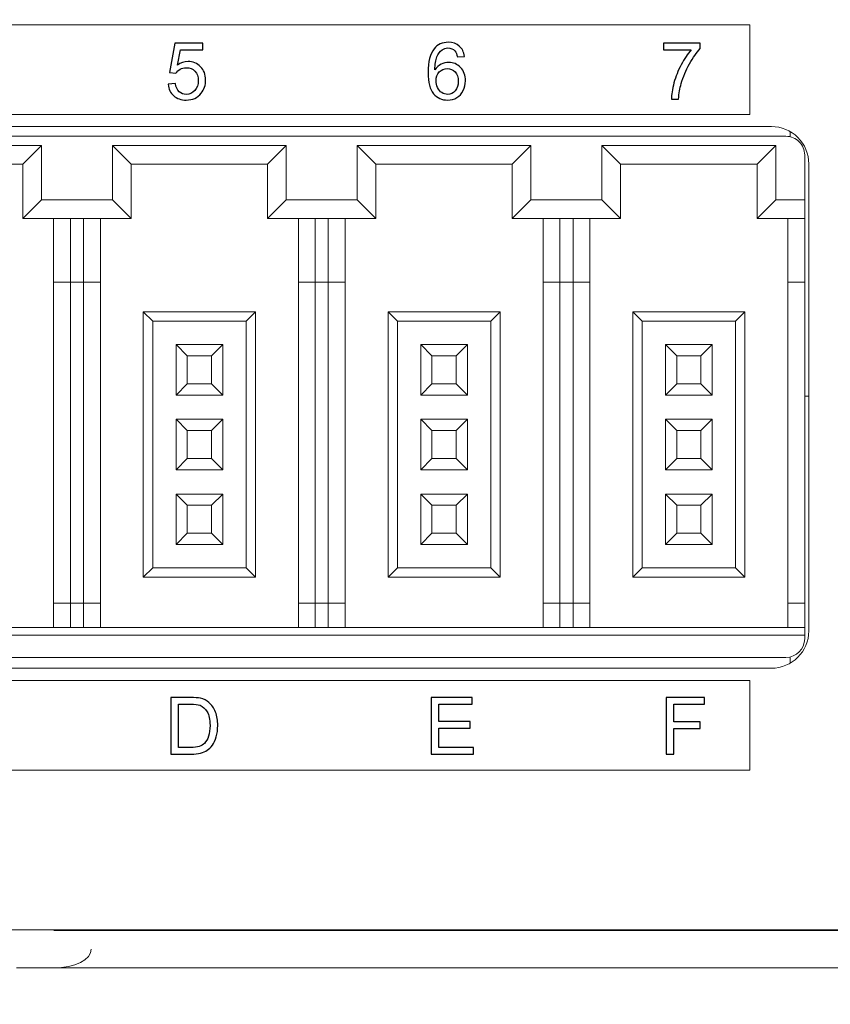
# Model space of a CAD drawing. Header units: millimetres. Extents: x -1114 to 1396, y -630 to 631.
# Tile 224 of 256: x -917 to -896, y 438 to 464. Entities that reach past the tile are written whole.
import ezdxf

# ---------------------------------------------------------------- set-up
doc = ezdxf.new("R2010")
doc.units = ezdxf.units.MM
doc.header["$MEASUREMENT"] = 0

msp = doc.modelspace()

# ---------------------------------------------------------------- linework, layer by layer
at = {"color": 250, "lineweight": 20}
msp.add_lwpolyline([(-947.6993, 461.8341), (-897.6993, 461.8341), (-897.6993, 464.2341), (-947.6993, 464.2341), (-947.6993, 461.8341)], close=True, dxfattribs=at)
at = {"lineweight": 18}
for points, knots in [([(1038.9843, -629.7647), (1038.9843, -629.7647), (-1111.4882, -629.7647), (-1111.4882, -629.7647), (-1111.4882, -629.7647), (-1111.4882, -629.7647), (-1111.4882, 630.7883), (-1111.4882, 630.7883), (-1111.4882, 630.7883), (-1111.4882, 630.7883), (1038.9843, 630.7883), (1038.9843, 630.7883)], [0, 0, 0, 0, 0.3333333, 0.3333333, 0.3333333, 0.3333333, 0.6666667, 0.6666667, 0.6666667, 0.6666667, 1, 1, 1, 1]), ([(-896.1194, 460.5144), (-896.1194, 460.7796), (-896.2248, 461.0339), (-896.4123, 461.2215), (-896.4123, 461.2215), (-896.5999, 461.409), (-896.8542, 461.5144), (-897.1194, 461.5144)], [0, 0, 0, 0, 0.5, 0.5, 0.5, 0.5, 1, 1, 1, 1]), ([(-896.2289, 460.7529), (-896.2289, 460.8855), (-896.2816, 461.0127), (-896.3754, 461.1065), (-896.3754, 461.1065), (-896.4691, 461.2002), (-896.5963, 461.2529), (-896.7289, 461.2529)], [0, 0, 0, 0, 0.5, 0.5, 0.5, 0.5, 1, 1, 1, 1])]:
    msp.add_open_spline(points, degree=3, knots=knots, dxfattribs=at)
at = {"color": 250}
for points, knots in [([(-913.2658, 462.6454), (-913.2658, 462.6454), (-913.0703, 462.662), (-913.0703, 462.662), (-913.0703, 462.662), (-913.0559, 462.5667), (-913.0223, 462.4954), (-912.9698, 462.4475), (-912.9698, 462.4475), (-912.9169, 462.3995), (-912.8534, 462.3755), (-912.7789, 462.3755), (-912.7789, 462.3755), (-912.6893, 462.3755), (-912.6135, 462.4094), (-912.5517, 462.4768), (-912.5517, 462.4768), (-912.4896, 462.5445), (-912.4586, 462.6341), (-912.4586, 462.7456), (-912.4586, 462.7456), (-912.4586, 462.8518), (-912.4882, 462.9354), (-912.5478, 462.9968), (-912.5478, 462.9968), (-912.6075, 463.0581), (-912.6854, 463.0888), (-912.7821, 463.0888), (-912.7821, 463.0888), (-912.8421, 463.0888), (-912.896, 463.0751), (-912.9444, 463.0479), (-912.9444, 463.0479), (-912.9927, 463.0207), (-913.0305, 462.9855), (-913.058, 462.9421), (-913.058, 462.9421), (-913.058, 462.9421), (-913.2326, 462.9647), (-913.2326, 462.9647), (-913.2326, 462.9647), (-913.2326, 462.9647), (-913.0858, 463.7429), (-913.0858, 463.7429), (-913.0858, 463.7429), (-913.0858, 463.7429), (-912.3323, 463.7429), (-912.3323, 463.7429), (-912.3323, 463.7429), (-912.3323, 463.7429), (-912.3323, 463.5651), (-912.3323, 463.5651), (-912.3323, 463.5651), (-912.3323, 463.5651), (-912.937, 463.5651), (-912.937, 463.5651), (-912.937, 463.5651), (-912.937, 463.5651), (-913.0188, 463.158), (-913.0188, 463.158), (-913.0188, 463.158), (-912.9278, 463.2215), (-912.8322, 463.2532), (-912.7323, 463.2532), (-912.7323, 463.2532), (-912.6001, 463.2532), (-912.4886, 463.2074), (-912.3976, 463.1156), (-912.3976, 463.1156), (-912.3065, 463.0239), (-912.261, 462.9061), (-912.261, 462.7622), (-912.261, 462.7622), (-912.261, 462.6249), (-912.3012, 462.5064), (-912.381, 462.4065), (-912.381, 462.4065), (-912.4783, 462.2841), (-912.611, 462.2227), (-912.7789, 462.2227), (-912.7789, 462.2227), (-912.9169, 462.2227), (-913.0294, 462.2612), (-913.1165, 462.3385), (-913.1165, 462.3385), (-913.2037, 462.4157), (-913.2534, 462.518), (-913.2658, 462.6454)], [0, 0, 0, 0, 0.0454545, 0.0454545, 0.0454545, 0.0454545, 0.0909091, 0.0909091, 0.0909091, 0.0909091, 0.1363636, 0.1363636, 0.1363636, 0.1363636, 0.1818182, 0.1818182, 0.1818182, 0.1818182, 0.2272727, 0.2272727, 0.2272727, 0.2272727, 0.2727273, 0.2727273, 0.2727273, 0.2727273, 0.3181818, 0.3181818, 0.3181818, 0.3181818, 0.3636364, 0.3636364, 0.3636364, 0.3636364, 0.4090909, 0.4090909, 0.4090909, 0.4090909, 0.4545455, 0.4545455, 0.4545455, 0.4545455, 0.5, 0.5, 0.5, 0.5, 0.5454545, 0.5454545, 0.5454545, 0.5454545, 0.5909091, 0.5909091, 0.5909091, 0.5909091, 0.6363636, 0.6363636, 0.6363636, 0.6363636, 0.6818182, 0.6818182, 0.6818182, 0.6818182, 0.7272727, 0.7272727, 0.7272727, 0.7272727, 0.7727273, 0.7727273, 0.7727273, 0.7727273, 0.8181818, 0.8181818, 0.8181818, 0.8181818, 0.8636364, 0.8636364, 0.8636364, 0.8636364, 0.9090909, 0.9090909, 0.9090909, 0.9090909, 0.9545455, 0.9545455, 0.9545455, 0.9545455, 1, 1, 1, 1]), ([(-905.3356, 463.3926), (-905.3356, 463.3926), (-905.5205, 463.3781), (-905.5205, 463.3781), (-905.5205, 463.3781), (-905.5371, 463.4511), (-905.5604, 463.5044), (-905.5907, 463.5372), (-905.5907, 463.5372), (-905.6412, 463.5905), (-905.7032, 463.6169), (-905.777, 463.6169), (-905.777, 463.6169), (-905.8362, 463.6169), (-905.8881, 463.6004), (-905.9329, 463.5672), (-905.9329, 463.5672), (-905.9915, 463.5245), (-906.0377, 463.4621), (-906.0715, 463.3802), (-906.0715, 463.3802), (-906.1051, 463.2984), (-906.1227, 463.1816), (-906.1241, 463.0299), (-906.1241, 463.0299), (-906.0793, 463.098), (-906.0246, 463.1488), (-905.9597, 463.182), (-905.9597, 463.182), (-905.8952, 463.2148), (-905.8271, 463.2314), (-905.7562, 463.2314), (-905.7562, 463.2314), (-905.632, 463.2314), (-905.5265, 463.1858), (-905.4394, 463.0945), (-905.4394, 463.0945), (-905.3522, 463.0031), (-905.3085, 462.8853), (-905.3085, 462.7406), (-905.3085, 462.7406), (-905.3085, 462.6454), (-905.3293, 462.5572), (-905.3702, 462.4753), (-905.3702, 462.4753), (-905.4111, 462.3938), (-905.4676, 462.3311), (-905.5392, 462.2877), (-905.5392, 462.2877), (-905.6108, 462.2443), (-905.692, 462.2227), (-905.783, 462.2227), (-905.783, 462.2227), (-905.9382, 462.2227), (-906.0645, 462.2795), (-906.1622, 462.3938), (-906.1622, 462.3938), (-906.2603, 462.5078), (-906.309, 462.6958), (-906.309, 462.9576), (-906.309, 462.9576), (-906.309, 463.2504), (-906.255, 463.4631), (-906.1467, 463.5961), (-906.1467, 463.5961), (-906.0525, 463.7118), (-905.9255, 463.7701), (-905.7653, 463.7701), (-905.7653, 463.7701), (-905.6464, 463.7701), (-905.5487, 463.7365), (-905.4725, 463.6695), (-905.4725, 463.6695), (-905.3963, 463.6028), (-905.3508, 463.5104), (-905.3356, 463.3926)], [0, 0, 0, 0, 0.0526316, 0.0526316, 0.0526316, 0.0526316, 0.1052632, 0.1052632, 0.1052632, 0.1052632, 0.1578947, 0.1578947, 0.1578947, 0.1578947, 0.2105263, 0.2105263, 0.2105263, 0.2105263, 0.2631579, 0.2631579, 0.2631579, 0.2631579, 0.3157895, 0.3157895, 0.3157895, 0.3157895, 0.3684211, 0.3684211, 0.3684211, 0.3684211, 0.4210526, 0.4210526, 0.4210526, 0.4210526, 0.4736842, 0.4736842, 0.4736842, 0.4736842, 0.5263158, 0.5263158, 0.5263158, 0.5263158, 0.5789474, 0.5789474, 0.5789474, 0.5789474, 0.6315789, 0.6315789, 0.6315789, 0.6315789, 0.6842105, 0.6842105, 0.6842105, 0.6842105, 0.7368421, 0.7368421, 0.7368421, 0.7368421, 0.7894737, 0.7894737, 0.7894737, 0.7894737, 0.8421053, 0.8421053, 0.8421053, 0.8421053, 0.8947368, 0.8947368, 0.8947368, 0.8947368, 0.9473684, 0.9473684, 0.9473684, 0.9473684, 1, 1, 1, 1]), ([(-900.0085, 463.5651), (-900.0085, 463.5651), (-900.0085, 463.7439), (-900.0085, 463.7439), (-900.0085, 463.7439), (-900.0085, 463.7439), (-899.0278, 463.7439), (-899.0278, 463.7439), (-899.0278, 463.7439), (-899.0278, 463.7439), (-899.0278, 463.5993), (-899.0278, 463.5993), (-899.0278, 463.5993), (-899.1241, 463.4966), (-899.2197, 463.3601), (-899.3146, 463.1901), (-899.3146, 463.1901), (-899.4091, 463.02), (-899.4825, 462.8447), (-899.534, 462.6651), (-899.534, 462.6651), (-899.5714, 462.5381), (-899.595, 462.3995), (-899.6053, 462.2485), (-899.6053, 462.2485), (-899.6053, 462.2485), (-899.7965, 462.2485), (-899.7965, 462.2485), (-899.7965, 462.2485), (-899.7944, 462.3677), (-899.7711, 462.5117), (-899.7263, 462.6807), (-899.7263, 462.6807), (-899.6815, 462.8493), (-899.6173, 463.0123), (-899.5337, 463.1689), (-899.5337, 463.1689), (-899.4497, 463.3255), (-899.3608, 463.4578), (-899.2663, 463.5651), (-899.2663, 463.5651), (-899.2663, 463.5651), (-900.0085, 463.5651), (-900.0085, 463.5651)], [0, 0, 0, 0, 0.0909091, 0.0909091, 0.0909091, 0.0909091, 0.1818182, 0.1818182, 0.1818182, 0.1818182, 0.2727273, 0.2727273, 0.2727273, 0.2727273, 0.3636364, 0.3636364, 0.3636364, 0.3636364, 0.4545455, 0.4545455, 0.4545455, 0.4545455, 0.5454545, 0.5454545, 0.5454545, 0.5454545, 0.6363636, 0.6363636, 0.6363636, 0.6363636, 0.7272727, 0.7272727, 0.7272727, 0.7272727, 0.8181818, 0.8181818, 0.8181818, 0.8181818, 0.9090909, 0.9090909, 0.9090909, 0.9090909, 1, 1, 1, 1]), ([(-906.0952, 462.7396), (-906.0952, 462.6754), (-906.0814, 462.614), (-906.0543, 462.5554), (-906.0543, 462.5554), (-906.0271, 462.4969), (-905.989, 462.4524), (-905.9403, 462.4217), (-905.9403, 462.4217), (-905.8913, 462.391), (-905.8398, 462.3755), (-905.7861, 462.3755), (-905.7861, 462.3755), (-905.7075, 462.3755), (-905.6401, 462.4073), (-905.5836, 462.4708), (-905.5836, 462.4708), (-905.5272, 462.5343), (-905.499, 462.6203), (-905.499, 462.729), (-905.499, 462.729), (-905.499, 462.8338), (-905.5269, 462.9163), (-905.5826, 462.9766), (-905.5826, 462.9766), (-905.6383, 463.037), (-905.7085, 463.067), (-905.7932, 463.067), (-905.7932, 463.067), (-905.8775, 463.067), (-905.9488, 463.037), (-906.0073, 462.9766), (-906.0073, 462.9766), (-906.0659, 462.9163), (-906.0952, 462.8373), (-906.0952, 462.7396)], [0, 0, 0, 0, 0.1111111, 0.1111111, 0.1111111, 0.1111111, 0.2222222, 0.2222222, 0.2222222, 0.2222222, 0.3333333, 0.3333333, 0.3333333, 0.3333333, 0.4444444, 0.4444444, 0.4444444, 0.4444444, 0.5555556, 0.5555556, 0.5555556, 0.5555556, 0.6666667, 0.6666667, 0.6666667, 0.6666667, 0.7777778, 0.7777778, 0.7777778, 0.7777778, 0.8888889, 0.8888889, 0.8888889, 0.8888889, 1, 1, 1, 1]), ([(-913.1903, 444.7164), (-913.1903, 444.7164), (-913.1903, 446.2316), (-913.1903, 446.2316), (-913.1903, 446.2316), (-913.1903, 446.2316), (-912.6685, 446.2316), (-912.6685, 446.2316), (-912.6685, 446.2316), (-912.5507, 446.2316), (-912.4607, 446.2242), (-912.3986, 446.2097), (-912.3986, 446.2097), (-912.3118, 446.19), (-912.2377, 446.1536), (-912.1764, 446.1014), (-912.1764, 446.1014), (-912.0966, 446.0337), (-912.0367, 445.9476), (-911.9971, 445.8425), (-911.9971, 445.8425), (-911.9573, 445.7374), (-911.9375, 445.6174), (-911.9375, 445.4823), (-911.9375, 445.4823), (-911.9375, 445.3673), (-911.9509, 445.2653), (-911.9781, 445.1764), (-911.9781, 445.1764), (-912.0049, 445.0875), (-912.0391, 445.0138), (-912.0815, 444.9556), (-912.0815, 444.9556), (-912.1234, 444.8974), (-912.1693, 444.8515), (-912.2194, 444.8184), (-912.2194, 444.8184), (-912.2691, 444.7848), (-912.3295, 444.7594), (-912.4, 444.7422), (-912.4, 444.7422), (-912.4709, 444.7249), (-912.5521, 444.7164), (-912.6434, 444.7164), (-912.6434, 444.7164), (-912.6434, 444.7164), (-913.1903, 444.7164), (-913.1903, 444.7164)], [0, 0, 0, 0, 0.0833333, 0.0833333, 0.0833333, 0.0833333, 0.1666667, 0.1666667, 0.1666667, 0.1666667, 0.25, 0.25, 0.25, 0.25, 0.3333333, 0.3333333, 0.3333333, 0.3333333, 0.4166667, 0.4166667, 0.4166667, 0.4166667, 0.5, 0.5, 0.5, 0.5, 0.5833333, 0.5833333, 0.5833333, 0.5833333, 0.6666667, 0.6666667, 0.6666667, 0.6666667, 0.75, 0.75, 0.75, 0.75, 0.8333333, 0.8333333, 0.8333333, 0.8333333, 0.9166667, 0.9166667, 0.9166667, 0.9166667, 1, 1, 1, 1]), ([(-906.2211, 444.7164), (-906.2211, 444.7164), (-906.2211, 446.2316), (-906.2211, 446.2316), (-906.2211, 446.2316), (-906.2211, 446.2316), (-905.1257, 446.2316), (-905.1257, 446.2316), (-905.1257, 446.2316), (-905.1257, 446.2316), (-905.1257, 446.0527), (-905.1257, 446.0527), (-905.1257, 446.0527), (-905.1257, 446.0527), (-906.0207, 446.0527), (-906.0207, 446.0527), (-906.0207, 446.0527), (-906.0207, 446.0527), (-906.0207, 445.5888), (-906.0207, 445.5888), (-906.0207, 445.5888), (-906.0207, 445.5888), (-905.1825, 445.5888), (-905.1825, 445.5888), (-905.1825, 445.5888), (-905.1825, 445.5888), (-905.1825, 445.411), (-905.1825, 445.411), (-905.1825, 445.411), (-905.1825, 445.411), (-906.0207, 445.411), (-906.0207, 445.411), (-906.0207, 445.411), (-906.0207, 445.411), (-906.0207, 444.8953), (-906.0207, 444.8953), (-906.0207, 444.8953), (-906.0207, 444.8953), (-905.0905, 444.8953), (-905.0905, 444.8953), (-905.0905, 444.8953), (-905.0905, 444.8953), (-905.0905, 444.7164), (-905.0905, 444.7164), (-905.0905, 444.7164), (-905.0905, 444.7164), (-906.2211, 444.7164), (-906.2211, 444.7164)], [0, 0, 0, 0, 0.0833333, 0.0833333, 0.0833333, 0.0833333, 0.1666667, 0.1666667, 0.1666667, 0.1666667, 0.25, 0.25, 0.25, 0.25, 0.3333333, 0.3333333, 0.3333333, 0.3333333, 0.4166667, 0.4166667, 0.4166667, 0.4166667, 0.5, 0.5, 0.5, 0.5, 0.5833333, 0.5833333, 0.5833333, 0.5833333, 0.6666667, 0.6666667, 0.6666667, 0.6666667, 0.75, 0.75, 0.75, 0.75, 0.8333333, 0.8333333, 0.8333333, 0.8333333, 0.9166667, 0.9166667, 0.9166667, 0.9166667, 1, 1, 1, 1]), ([(-899.9351, 444.7164), (-899.9351, 444.7164), (-899.9351, 446.2316), (-899.9351, 446.2316), (-899.9351, 446.2316), (-899.9351, 446.2316), (-898.9128, 446.2316), (-898.9128, 446.2316), (-898.9128, 446.2316), (-898.9128, 446.2316), (-898.9128, 446.0527), (-898.9128, 446.0527), (-898.9128, 446.0527), (-898.9128, 446.0527), (-899.7344, 446.0527), (-899.7344, 446.0527), (-899.7344, 446.0527), (-899.7344, 446.0527), (-899.7344, 445.5835), (-899.7344, 445.5835), (-899.7344, 445.5835), (-899.7344, 445.5835), (-899.0235, 445.5835), (-899.0235, 445.5835), (-899.0235, 445.5835), (-899.0235, 445.5835), (-899.0235, 445.4047), (-899.0235, 445.4047), (-899.0235, 445.4047), (-899.0235, 445.4047), (-899.7344, 445.4047), (-899.7344, 445.4047), (-899.7344, 445.4047), (-899.7344, 445.4047), (-899.7344, 444.7164), (-899.7344, 444.7164), (-899.7344, 444.7164), (-899.7344, 444.7164), (-899.9351, 444.7164), (-899.9351, 444.7164)], [0, 0, 0, 0, 0.1, 0.1, 0.1, 0.1, 0.2, 0.2, 0.2, 0.2, 0.3, 0.3, 0.3, 0.3, 0.4, 0.4, 0.4, 0.4, 0.5, 0.5, 0.5, 0.5, 0.6, 0.6, 0.6, 0.6, 0.7, 0.7, 0.7, 0.7, 0.8, 0.8, 0.8, 0.8, 0.9, 0.9, 0.9, 0.9, 1, 1, 1, 1]), ([(-912.9899, 444.8953), (-912.9899, 444.8953), (-912.6664, 444.8953), (-912.6664, 444.8953), (-912.6664, 444.8953), (-912.5665, 444.8953), (-912.4879, 444.9044), (-912.4311, 444.9231), (-912.4311, 444.9231), (-912.3743, 444.9418), (-912.3291, 444.9679), (-912.2953, 445.0018), (-912.2953, 445.0018), (-912.2476, 445.0491), (-912.2106, 445.1133), (-912.1841, 445.1934), (-912.1841, 445.1934), (-912.1577, 445.2738), (-912.1443, 445.3708), (-912.1443, 445.4855), (-912.1443, 445.4855), (-912.1443, 445.6439), (-912.1704, 445.7656), (-912.2222, 445.8506), (-912.2222, 445.8506), (-912.2744, 445.936), (-912.3376, 445.9928), (-912.412, 446.0217), (-912.412, 446.0217), (-912.4656, 446.0425), (-912.5524, 446.0527), (-912.6713, 446.0527), (-912.6713, 446.0527), (-912.6713, 446.0527), (-912.9899, 446.0527), (-912.9899, 446.0527), (-912.9899, 446.0527), (-912.9899, 446.0527), (-912.9899, 444.8953), (-912.9899, 444.8953)], [0, 0, 0, 0, 0.1, 0.1, 0.1, 0.1, 0.2, 0.2, 0.2, 0.2, 0.3, 0.3, 0.3, 0.3, 0.4, 0.4, 0.4, 0.4, 0.5, 0.5, 0.5, 0.5, 0.6, 0.6, 0.6, 0.6, 0.7, 0.7, 0.7, 0.7, 0.8, 0.8, 0.8, 0.8, 0.9, 0.9, 0.9, 0.9, 1, 1, 1, 1])]:
    msp.add_open_spline(points, degree=3, knots=knots, dxfattribs=at)
at = {"lineweight": 18}
for points in [[(-947.5194, 461.5144), (-947.5194, 461.5144), (-897.1194, 461.5144), (-897.1194, 461.5144)], [(-921.7289, 461.2529), (-921.7289, 461.2529), (-909.2289, 461.2529), (-909.2289, 461.2529)], [(-909.2289, 461.2529), (-909.2289, 461.2529), (-896.7289, 461.2529), (-896.7289, 461.2529)], [(-896.6194, 461.2415), (-896.6194, 461.2415), (-896.6194, 461.3808), (-896.6194, 461.3808)], [(-916.6539, 461.0029), (-916.6539, 461.0029), (-921.3039, 461.0029), (-921.3039, 461.0029)], [(-916.6539, 461.0029), (-916.6539, 461.0029), (-917.1539, 460.5029), (-917.1539, 460.5029)], [(-916.6539, 459.5529), (-916.6539, 459.5529), (-916.6539, 461.0029), (-916.6539, 461.0029)], [(-910.1039, 461.0029), (-910.1039, 461.0029), (-914.7539, 461.0029), (-914.7539, 461.0029)], [(-914.7539, 461.0029), (-914.7539, 461.0029), (-914.2539, 460.5029), (-914.2539, 460.5029)], [(-914.7539, 461.0029), (-914.7539, 461.0029), (-914.7539, 459.5529), (-914.7539, 459.5529)], [(-910.1039, 461.0029), (-910.1039, 461.0029), (-910.6039, 460.5029), (-910.6039, 460.5029)], [(-910.1039, 459.5529), (-910.1039, 459.5529), (-910.1039, 461.0029), (-910.1039, 461.0029)], [(-903.5539, 461.0029), (-903.5539, 461.0029), (-908.2039, 461.0029), (-908.2039, 461.0029)], [(-908.2039, 461.0029), (-908.2039, 461.0029), (-907.7039, 460.5029), (-907.7039, 460.5029)], [(-908.2039, 461.0029), (-908.2039, 461.0029), (-908.2039, 459.5529), (-908.2039, 459.5529)], [(-903.5539, 461.0029), (-903.5539, 461.0029), (-904.0539, 460.5029), (-904.0539, 460.5029)], [(-903.5539, 459.5529), (-903.5539, 459.5529), (-903.5539, 461.0029), (-903.5539, 461.0029)], [(-897.0039, 461.0029), (-897.0039, 461.0029), (-901.6539, 461.0029), (-901.6539, 461.0029)], [(-901.6539, 461.0029), (-901.6539, 461.0029), (-901.1539, 460.5029), (-901.1539, 460.5029)], [(-901.6539, 461.0029), (-901.6539, 461.0029), (-901.6539, 459.5529), (-901.6539, 459.5529)], [(-897.0039, 461.0029), (-897.0039, 461.0029), (-897.5039, 460.5029), (-897.5039, 460.5029)], [(-897.0039, 459.5529), (-897.0039, 459.5529), (-897.0039, 461.0029), (-897.0039, 461.0029)], [(-896.2289, 460.7529), (-896.2289, 460.7529), (-896.2289, 459.5529), (-896.2289, 459.5529)], [(-920.8039, 460.5029), (-920.8039, 460.5029), (-917.1539, 460.5029), (-917.1539, 460.5029)], [(-917.1539, 460.5029), (-917.1539, 460.5029), (-917.1539, 459.0529), (-917.1539, 459.0529)], [(-914.2539, 460.5029), (-914.2539, 460.5029), (-910.6039, 460.5029), (-910.6039, 460.5029)], [(-914.2539, 459.0529), (-914.2539, 459.0529), (-914.2539, 460.5029), (-914.2539, 460.5029)], [(-910.6039, 460.5029), (-910.6039, 460.5029), (-910.6039, 459.0529), (-910.6039, 459.0529)], [(-907.7039, 460.5029), (-907.7039, 460.5029), (-904.0539, 460.5029), (-904.0539, 460.5029)], [(-907.7039, 459.0529), (-907.7039, 459.0529), (-907.7039, 460.5029), (-907.7039, 460.5029)], [(-904.0539, 460.5029), (-904.0539, 460.5029), (-904.0539, 459.0529), (-904.0539, 459.0529)], [(-901.1539, 460.5029), (-901.1539, 460.5029), (-897.5039, 460.5029), (-897.5039, 460.5029)], [(-901.1539, 459.0529), (-901.1539, 459.0529), (-901.1539, 460.5029), (-901.1539, 460.5029)], [(-897.5039, 460.5029), (-897.5039, 460.5029), (-897.5039, 459.0529), (-897.5039, 459.0529)], [(-896.1194, 460.5144), (-896.1194, 460.5144), (-896.1194, 448.0144), (-896.1194, 448.0144)], [(-916.6539, 459.5529), (-916.6539, 459.5529), (-917.1539, 459.0529), (-917.1539, 459.0529)], [(-914.7539, 459.5529), (-914.7539, 459.5529), (-916.6539, 459.5529), (-916.6539, 459.5529)], [(-914.7539, 459.5529), (-914.7539, 459.5529), (-914.2539, 459.0529), (-914.2539, 459.0529)], [(-910.1039, 459.5529), (-910.1039, 459.5529), (-910.6039, 459.0529), (-910.6039, 459.0529)], [(-909.2289, 459.5529), (-909.2289, 459.5529), (-910.1039, 459.5529), (-910.1039, 459.5529)], [(-908.2039, 459.5529), (-908.2039, 459.5529), (-909.2289, 459.5529), (-909.2289, 459.5529)], [(-908.2039, 459.5529), (-908.2039, 459.5529), (-907.7039, 459.0529), (-907.7039, 459.0529)], [(-903.5539, 459.5529), (-903.5539, 459.5529), (-904.0539, 459.0529), (-904.0539, 459.0529)], [(-901.6539, 459.5529), (-901.6539, 459.5529), (-903.5539, 459.5529), (-903.5539, 459.5529)], [(-901.6539, 459.5529), (-901.6539, 459.5529), (-901.1539, 459.0529), (-901.1539, 459.0529)], [(-897.0039, 459.5529), (-897.0039, 459.5529), (-897.5039, 459.0529), (-897.5039, 459.0529)], [(-896.2289, 459.5529), (-896.2289, 459.5529), (-897.0039, 459.5529), (-897.0039, 459.5529)], [(-896.2289, 459.5529), (-896.2289, 459.5529), (-896.2289, 459.0529), (-896.2289, 459.0529)], [(-917.1539, 459.0529), (-917.1539, 459.0529), (-914.2539, 459.0529), (-914.2539, 459.0529)], [(-916.3289, 459.0529), (-916.3289, 459.0529), (-916.3289, 457.3529), (-916.3289, 457.3529)], [(-915.8789, 457.3529), (-915.8789, 457.3529), (-915.8789, 459.0529), (-915.8789, 459.0529)], [(-915.5289, 459.0529), (-915.5289, 459.0529), (-915.5289, 457.3529), (-915.5289, 457.3529)], [(-915.0789, 457.3529), (-915.0789, 457.3529), (-915.0789, 459.0529), (-915.0789, 459.0529)], [(-910.6039, 459.0529), (-910.6039, 459.0529), (-909.2289, 459.0529), (-909.2289, 459.0529)], [(-909.7789, 459.0529), (-909.7789, 459.0529), (-909.7789, 457.3529), (-909.7789, 457.3529)], [(-909.3289, 457.3529), (-909.3289, 457.3529), (-909.3289, 459.0529), (-909.3289, 459.0529)], [(-909.2289, 459.0529), (-909.2289, 459.0529), (-907.7039, 459.0529), (-907.7039, 459.0529)], [(-908.9789, 459.0529), (-908.9789, 459.0529), (-908.9789, 457.3529), (-908.9789, 457.3529)], [(-908.5289, 457.3529), (-908.5289, 457.3529), (-908.5289, 459.0529), (-908.5289, 459.0529)], [(-904.0539, 459.0529), (-904.0539, 459.0529), (-901.1539, 459.0529), (-901.1539, 459.0529)], [(-903.2289, 459.0529), (-903.2289, 459.0529), (-903.2289, 457.3529), (-903.2289, 457.3529)], [(-902.7789, 457.3529), (-902.7789, 457.3529), (-902.7789, 459.0529), (-902.7789, 459.0529)], [(-902.4289, 459.0529), (-902.4289, 459.0529), (-902.4289, 457.3529), (-902.4289, 457.3529)], [(-901.9789, 457.3529), (-901.9789, 457.3529), (-901.9789, 459.0529), (-901.9789, 459.0529)], [(-897.5039, 459.0529), (-897.5039, 459.0529), (-896.2289, 459.0529), (-896.2289, 459.0529)], [(-896.6789, 459.0529), (-896.6789, 459.0529), (-896.6789, 457.3529), (-896.6789, 457.3529)], [(-896.2289, 459.0529), (-896.2289, 459.0529), (-896.2289, 457.3529), (-896.2289, 457.3529)], [(-916.3289, 457.3529), (-916.3289, 457.3529), (-916.3289, 448.7529), (-916.3289, 448.7529)], [(-916.3289, 457.3529), (-916.3289, 457.3529), (-915.8789, 457.3529), (-915.8789, 457.3529)], [(-915.8789, 448.7529), (-915.8789, 448.7529), (-915.8789, 457.3529), (-915.8789, 457.3529)], [(-915.8789, 457.3529), (-915.8789, 457.3529), (-915.5289, 457.3529), (-915.5289, 457.3529)], [(-915.5289, 457.3529), (-915.5289, 457.3529), (-915.5289, 448.7529), (-915.5289, 448.7529)], [(-915.5289, 457.3529), (-915.5289, 457.3529), (-915.0789, 457.3529), (-915.0789, 457.3529)], [(-915.0789, 448.7529), (-915.0789, 448.7529), (-915.0789, 457.3529), (-915.0789, 457.3529)], [(-909.7789, 457.3529), (-909.7789, 457.3529), (-909.7789, 448.7529), (-909.7789, 448.7529)], [(-909.7789, 457.3529), (-909.7789, 457.3529), (-909.3289, 457.3529), (-909.3289, 457.3529)], [(-909.3289, 448.7529), (-909.3289, 448.7529), (-909.3289, 457.3529), (-909.3289, 457.3529)], [(-909.3289, 457.3529), (-909.3289, 457.3529), (-909.2289, 457.3529), (-909.2289, 457.3529)], [(-909.2289, 457.3529), (-909.2289, 457.3529), (-908.9789, 457.3529), (-908.9789, 457.3529)], [(-908.9789, 457.3529), (-908.9789, 457.3529), (-908.9789, 448.7529), (-908.9789, 448.7529)], [(-908.9789, 457.3529), (-908.9789, 457.3529), (-908.5289, 457.3529), (-908.5289, 457.3529)], [(-908.5289, 448.7529), (-908.5289, 448.7529), (-908.5289, 457.3529), (-908.5289, 457.3529)], [(-903.2289, 457.3529), (-903.2289, 457.3529), (-903.2289, 448.7529), (-903.2289, 448.7529)], [(-903.2289, 457.3529), (-903.2289, 457.3529), (-902.7789, 457.3529), (-902.7789, 457.3529)], [(-902.7789, 448.7529), (-902.7789, 448.7529), (-902.7789, 457.3529), (-902.7789, 457.3529)], [(-902.7789, 457.3529), (-902.7789, 457.3529), (-902.4289, 457.3529), (-902.4289, 457.3529)], [(-902.4289, 457.3529), (-902.4289, 457.3529), (-902.4289, 448.7529), (-902.4289, 448.7529)], [(-902.4289, 457.3529), (-902.4289, 457.3529), (-901.9789, 457.3529), (-901.9789, 457.3529)], [(-901.9789, 448.7529), (-901.9789, 448.7529), (-901.9789, 457.3529), (-901.9789, 457.3529)], [(-896.6789, 457.3529), (-896.6789, 457.3529), (-896.6789, 448.7529), (-896.6789, 448.7529)], [(-896.6789, 457.3529), (-896.6789, 457.3529), (-896.2289, 457.3529), (-896.2289, 457.3529)], [(-896.2289, 457.3529), (-896.2289, 457.3529), (-896.2289, 448.7529), (-896.2289, 448.7529)], [(-913.9289, 456.5529), (-913.9289, 456.5529), (-913.9289, 449.4529), (-913.9289, 449.4529)], [(-910.9289, 456.5529), (-910.9289, 456.5529), (-913.9289, 456.5529), (-913.9289, 456.5529)], [(-913.9289, 456.5529), (-913.9289, 456.5529), (-913.6789, 456.3029), (-913.6789, 456.3029)], [(-910.9289, 456.5529), (-910.9289, 456.5529), (-911.1789, 456.3029), (-911.1789, 456.3029)], [(-910.9289, 449.4529), (-910.9289, 449.4529), (-910.9289, 456.5529), (-910.9289, 456.5529)], [(-904.3789, 456.5529), (-904.3789, 456.5529), (-907.3789, 456.5529), (-907.3789, 456.5529)], [(-907.3789, 456.5529), (-907.3789, 456.5529), (-907.1289, 456.3029), (-907.1289, 456.3029)], [(-907.3789, 456.5529), (-907.3789, 456.5529), (-907.3789, 449.4529), (-907.3789, 449.4529)], [(-904.3789, 456.5529), (-904.3789, 456.5529), (-904.6289, 456.3029), (-904.6289, 456.3029)], [(-904.3789, 449.4529), (-904.3789, 449.4529), (-904.3789, 456.5529), (-904.3789, 456.5529)], [(-900.8289, 456.5529), (-900.8289, 456.5529), (-900.8289, 449.4529), (-900.8289, 449.4529)], [(-897.8289, 456.5529), (-897.8289, 456.5529), (-900.8289, 456.5529), (-900.8289, 456.5529)], [(-900.8289, 456.5529), (-900.8289, 456.5529), (-900.5789, 456.3029), (-900.5789, 456.3029)], [(-897.8289, 456.5529), (-897.8289, 456.5529), (-898.0789, 456.3029), (-898.0789, 456.3029)], [(-897.8289, 449.4529), (-897.8289, 449.4529), (-897.8289, 456.5529), (-897.8289, 456.5529)], [(-913.6789, 456.3029), (-913.6789, 456.3029), (-911.1789, 456.3029), (-911.1789, 456.3029)], [(-913.6789, 449.7029), (-913.6789, 449.7029), (-913.6789, 456.3029), (-913.6789, 456.3029)], [(-911.1789, 456.3029), (-911.1789, 456.3029), (-911.1789, 449.7029), (-911.1789, 449.7029)], [(-907.1289, 456.3029), (-907.1289, 456.3029), (-904.6289, 456.3029), (-904.6289, 456.3029)], [(-907.1289, 449.7029), (-907.1289, 449.7029), (-907.1289, 456.3029), (-907.1289, 456.3029)], [(-904.6289, 456.3029), (-904.6289, 456.3029), (-904.6289, 449.7029), (-904.6289, 449.7029)], [(-900.5789, 456.3029), (-900.5789, 456.3029), (-898.0789, 456.3029), (-898.0789, 456.3029)], [(-900.5789, 449.7029), (-900.5789, 449.7029), (-900.5789, 456.3029), (-900.5789, 456.3029)], [(-898.0789, 456.3029), (-898.0789, 456.3029), (-898.0789, 449.7029), (-898.0789, 449.7029)], [(-911.8039, 455.6779), (-911.8039, 455.6779), (-913.0539, 455.6779), (-913.0539, 455.6779)], [(-913.0539, 455.6779), (-913.0539, 455.6779), (-913.0539, 454.3279), (-913.0539, 454.3279)], [(-912.7539, 455.3779), (-912.7539, 455.3779), (-913.0539, 455.6779), (-913.0539, 455.6779)], [(-912.1039, 455.3779), (-912.1039, 455.3779), (-911.8039, 455.6779), (-911.8039, 455.6779)], [(-911.8039, 454.3279), (-911.8039, 454.3279), (-911.8039, 455.6779), (-911.8039, 455.6779)], [(-905.2539, 455.6779), (-905.2539, 455.6779), (-906.5039, 455.6779), (-906.5039, 455.6779)], [(-906.5039, 455.6779), (-906.5039, 455.6779), (-906.5039, 454.3279), (-906.5039, 454.3279)], [(-906.2039, 455.3779), (-906.2039, 455.3779), (-906.5039, 455.6779), (-906.5039, 455.6779)], [(-905.5539, 455.3779), (-905.5539, 455.3779), (-905.2539, 455.6779), (-905.2539, 455.6779)], [(-905.2539, 454.3279), (-905.2539, 454.3279), (-905.2539, 455.6779), (-905.2539, 455.6779)], [(-899.6539, 455.3779), (-899.6539, 455.3779), (-899.9539, 455.6779), (-899.9539, 455.6779)], [(-899.9539, 455.6779), (-899.9539, 455.6779), (-899.9539, 454.3279), (-899.9539, 454.3279)], [(-898.7039, 455.6779), (-898.7039, 455.6779), (-899.9539, 455.6779), (-899.9539, 455.6779)], [(-899.0039, 455.3779), (-899.0039, 455.3779), (-898.7039, 455.6779), (-898.7039, 455.6779)], [(-898.7039, 454.3279), (-898.7039, 454.3279), (-898.7039, 455.6779), (-898.7039, 455.6779)], [(-912.7539, 455.3779), (-912.7539, 455.3779), (-912.1039, 455.3779), (-912.1039, 455.3779)], [(-912.7539, 454.6279), (-912.7539, 454.6279), (-912.7539, 455.3779), (-912.7539, 455.3779)], [(-912.1039, 455.3779), (-912.1039, 455.3779), (-912.1039, 454.6279), (-912.1039, 454.6279)], [(-906.2039, 455.3779), (-906.2039, 455.3779), (-905.5539, 455.3779), (-905.5539, 455.3779)], [(-906.2039, 454.6279), (-906.2039, 454.6279), (-906.2039, 455.3779), (-906.2039, 455.3779)], [(-905.5539, 455.3779), (-905.5539, 455.3779), (-905.5539, 454.6279), (-905.5539, 454.6279)], [(-899.6539, 455.3779), (-899.6539, 455.3779), (-899.0039, 455.3779), (-899.0039, 455.3779)], [(-899.6539, 454.6279), (-899.6539, 454.6279), (-899.6539, 455.3779), (-899.6539, 455.3779)], [(-899.0039, 455.3779), (-899.0039, 455.3779), (-899.0039, 454.6279), (-899.0039, 454.6279)], [(-913.0539, 454.3279), (-913.0539, 454.3279), (-912.7539, 454.6279), (-912.7539, 454.6279)], [(-912.1039, 454.6279), (-912.1039, 454.6279), (-912.7539, 454.6279), (-912.7539, 454.6279)], [(-912.1039, 454.6279), (-912.1039, 454.6279), (-911.8039, 454.3279), (-911.8039, 454.3279)], [(-906.5039, 454.3279), (-906.5039, 454.3279), (-906.2039, 454.6279), (-906.2039, 454.6279)], [(-905.5539, 454.6279), (-905.5539, 454.6279), (-906.2039, 454.6279), (-906.2039, 454.6279)], [(-905.5539, 454.6279), (-905.5539, 454.6279), (-905.2539, 454.3279), (-905.2539, 454.3279)], [(-899.9539, 454.3279), (-899.9539, 454.3279), (-899.6539, 454.6279), (-899.6539, 454.6279)], [(-899.0039, 454.6279), (-899.0039, 454.6279), (-899.6539, 454.6279), (-899.6539, 454.6279)], [(-899.0039, 454.6279), (-899.0039, 454.6279), (-898.7039, 454.3279), (-898.7039, 454.3279)], [(-913.0539, 454.3279), (-913.0539, 454.3279), (-911.8039, 454.3279), (-911.8039, 454.3279)], [(-906.5039, 454.3279), (-906.5039, 454.3279), (-905.2539, 454.3279), (-905.2539, 454.3279)], [(-899.9539, 454.3279), (-899.9539, 454.3279), (-898.7039, 454.3279), (-898.7039, 454.3279)], [(-896.2289, 454.2933), (-896.2289, 454.2933), (-896.1194, 454.2933), (-896.1194, 454.2933)], [(-911.8039, 453.6779), (-911.8039, 453.6779), (-913.0539, 453.6779), (-913.0539, 453.6779)], [(-913.0539, 453.6779), (-913.0539, 453.6779), (-913.0539, 452.3279), (-913.0539, 452.3279)], [(-912.7539, 453.3779), (-912.7539, 453.3779), (-913.0539, 453.6779), (-913.0539, 453.6779)], [(-912.1039, 453.3779), (-912.1039, 453.3779), (-911.8039, 453.6779), (-911.8039, 453.6779)], [(-911.8039, 452.3279), (-911.8039, 452.3279), (-911.8039, 453.6779), (-911.8039, 453.6779)], [(-906.5039, 453.6779), (-906.5039, 453.6779), (-906.5039, 452.3279), (-906.5039, 452.3279)], [(-905.2539, 453.6779), (-905.2539, 453.6779), (-906.5039, 453.6779), (-906.5039, 453.6779)], [(-906.2039, 453.3779), (-906.2039, 453.3779), (-906.5039, 453.6779), (-906.5039, 453.6779)], [(-905.5539, 453.3779), (-905.5539, 453.3779), (-905.2539, 453.6779), (-905.2539, 453.6779)], [(-905.2539, 452.3279), (-905.2539, 452.3279), (-905.2539, 453.6779), (-905.2539, 453.6779)], [(-899.9539, 453.6779), (-899.9539, 453.6779), (-899.9539, 452.3279), (-899.9539, 452.3279)], [(-899.6539, 453.3779), (-899.6539, 453.3779), (-899.9539, 453.6779), (-899.9539, 453.6779)], [(-898.7039, 453.6779), (-898.7039, 453.6779), (-899.9539, 453.6779), (-899.9539, 453.6779)], [(-899.0039, 453.3779), (-899.0039, 453.3779), (-898.7039, 453.6779), (-898.7039, 453.6779)], [(-898.7039, 452.3279), (-898.7039, 452.3279), (-898.7039, 453.6779), (-898.7039, 453.6779)], [(-912.7539, 453.3779), (-912.7539, 453.3779), (-912.1039, 453.3779), (-912.1039, 453.3779)], [(-912.7539, 452.6279), (-912.7539, 452.6279), (-912.7539, 453.3779), (-912.7539, 453.3779)], [(-912.1039, 453.3779), (-912.1039, 453.3779), (-912.1039, 452.6279), (-912.1039, 452.6279)], [(-906.2039, 452.6279), (-906.2039, 452.6279), (-906.2039, 453.3779), (-906.2039, 453.3779)], [(-906.2039, 453.3779), (-906.2039, 453.3779), (-905.5539, 453.3779), (-905.5539, 453.3779)], [(-905.5539, 453.3779), (-905.5539, 453.3779), (-905.5539, 452.6279), (-905.5539, 452.6279)], [(-899.6539, 452.6279), (-899.6539, 452.6279), (-899.6539, 453.3779), (-899.6539, 453.3779)], [(-899.6539, 453.3779), (-899.6539, 453.3779), (-899.0039, 453.3779), (-899.0039, 453.3779)], [(-899.0039, 453.3779), (-899.0039, 453.3779), (-899.0039, 452.6279), (-899.0039, 452.6279)], [(-913.0539, 452.3279), (-913.0539, 452.3279), (-912.7539, 452.6279), (-912.7539, 452.6279)], [(-912.1039, 452.6279), (-912.1039, 452.6279), (-912.7539, 452.6279), (-912.7539, 452.6279)], [(-912.1039, 452.6279), (-912.1039, 452.6279), (-911.8039, 452.3279), (-911.8039, 452.3279)], [(-906.5039, 452.3279), (-906.5039, 452.3279), (-906.2039, 452.6279), (-906.2039, 452.6279)], [(-905.5539, 452.6279), (-905.5539, 452.6279), (-906.2039, 452.6279), (-906.2039, 452.6279)], [(-905.5539, 452.6279), (-905.5539, 452.6279), (-905.2539, 452.3279), (-905.2539, 452.3279)], [(-899.9539, 452.3279), (-899.9539, 452.3279), (-899.6539, 452.6279), (-899.6539, 452.6279)], [(-899.0039, 452.6279), (-899.0039, 452.6279), (-899.6539, 452.6279), (-899.6539, 452.6279)], [(-899.0039, 452.6279), (-899.0039, 452.6279), (-898.7039, 452.3279), (-898.7039, 452.3279)], [(-913.0539, 452.3279), (-913.0539, 452.3279), (-911.8039, 452.3279), (-911.8039, 452.3279)], [(-906.5039, 452.3279), (-906.5039, 452.3279), (-905.2539, 452.3279), (-905.2539, 452.3279)], [(-899.9539, 452.3279), (-899.9539, 452.3279), (-898.7039, 452.3279), (-898.7039, 452.3279)], [(-913.0539, 451.6779), (-913.0539, 451.6779), (-913.0539, 450.3279), (-913.0539, 450.3279)], [(-911.8039, 451.6779), (-911.8039, 451.6779), (-913.0539, 451.6779), (-913.0539, 451.6779)], [(-912.7539, 451.3779), (-912.7539, 451.3779), (-913.0539, 451.6779), (-913.0539, 451.6779)], [(-912.1039, 451.3779), (-912.1039, 451.3779), (-911.8039, 451.6779), (-911.8039, 451.6779)], [(-911.8039, 450.3279), (-911.8039, 450.3279), (-911.8039, 451.6779), (-911.8039, 451.6779)], [(-906.2039, 451.3779), (-906.2039, 451.3779), (-906.5039, 451.6779), (-906.5039, 451.6779)], [(-906.5039, 451.6779), (-906.5039, 451.6779), (-906.5039, 450.3279), (-906.5039, 450.3279)], [(-905.2539, 451.6779), (-905.2539, 451.6779), (-906.5039, 451.6779), (-906.5039, 451.6779)], [(-905.5539, 451.3779), (-905.5539, 451.3779), (-905.2539, 451.6779), (-905.2539, 451.6779)], [(-905.2539, 450.3279), (-905.2539, 450.3279), (-905.2539, 451.6779), (-905.2539, 451.6779)], [(-899.9539, 451.6779), (-899.9539, 451.6779), (-899.9539, 450.3279), (-899.9539, 450.3279)], [(-899.6539, 451.3779), (-899.6539, 451.3779), (-899.9539, 451.6779), (-899.9539, 451.6779)], [(-898.7039, 451.6779), (-898.7039, 451.6779), (-899.9539, 451.6779), (-899.9539, 451.6779)], [(-899.0039, 451.3779), (-899.0039, 451.3779), (-898.7039, 451.6779), (-898.7039, 451.6779)], [(-898.7039, 450.3279), (-898.7039, 450.3279), (-898.7039, 451.6779), (-898.7039, 451.6779)], [(-912.7539, 450.6279), (-912.7539, 450.6279), (-912.7539, 451.3779), (-912.7539, 451.3779)], [(-912.7539, 451.3779), (-912.7539, 451.3779), (-912.1039, 451.3779), (-912.1039, 451.3779)], [(-912.1039, 451.3779), (-912.1039, 451.3779), (-912.1039, 450.6279), (-912.1039, 450.6279)], [(-906.2039, 450.6279), (-906.2039, 450.6279), (-906.2039, 451.3779), (-906.2039, 451.3779)], [(-906.2039, 451.3779), (-906.2039, 451.3779), (-905.5539, 451.3779), (-905.5539, 451.3779)], [(-905.5539, 451.3779), (-905.5539, 451.3779), (-905.5539, 450.6279), (-905.5539, 450.6279)], [(-899.6539, 450.6279), (-899.6539, 450.6279), (-899.6539, 451.3779), (-899.6539, 451.3779)], [(-899.6539, 451.3779), (-899.6539, 451.3779), (-899.0039, 451.3779), (-899.0039, 451.3779)], [(-899.0039, 451.3779), (-899.0039, 451.3779), (-899.0039, 450.6279), (-899.0039, 450.6279)], [(-913.0539, 450.3279), (-913.0539, 450.3279), (-912.7539, 450.6279), (-912.7539, 450.6279)], [(-912.1039, 450.6279), (-912.1039, 450.6279), (-912.7539, 450.6279), (-912.7539, 450.6279)], [(-912.1039, 450.6279), (-912.1039, 450.6279), (-911.8039, 450.3279), (-911.8039, 450.3279)], [(-906.5039, 450.3279), (-906.5039, 450.3279), (-906.2039, 450.6279), (-906.2039, 450.6279)], [(-905.5539, 450.6279), (-905.5539, 450.6279), (-906.2039, 450.6279), (-906.2039, 450.6279)], [(-905.5539, 450.6279), (-905.5539, 450.6279), (-905.2539, 450.3279), (-905.2539, 450.3279)], [(-899.9539, 450.3279), (-899.9539, 450.3279), (-899.6539, 450.6279), (-899.6539, 450.6279)], [(-899.0039, 450.6279), (-899.0039, 450.6279), (-899.6539, 450.6279), (-899.6539, 450.6279)], [(-899.0039, 450.6279), (-899.0039, 450.6279), (-898.7039, 450.3279), (-898.7039, 450.3279)], [(-913.0539, 450.3279), (-913.0539, 450.3279), (-911.8039, 450.3279), (-911.8039, 450.3279)], [(-906.5039, 450.3279), (-906.5039, 450.3279), (-905.2539, 450.3279), (-905.2539, 450.3279)], [(-899.9539, 450.3279), (-899.9539, 450.3279), (-898.7039, 450.3279), (-898.7039, 450.3279)], [(-913.9289, 449.4529), (-913.9289, 449.4529), (-913.6789, 449.7029), (-913.6789, 449.7029)], [(-911.1789, 449.7029), (-911.1789, 449.7029), (-913.6789, 449.7029), (-913.6789, 449.7029)], [(-911.1789, 449.7029), (-911.1789, 449.7029), (-910.9289, 449.4529), (-910.9289, 449.4529)], [(-907.3789, 449.4529), (-907.3789, 449.4529), (-907.1289, 449.7029), (-907.1289, 449.7029)], [(-904.6289, 449.7029), (-904.6289, 449.7029), (-907.1289, 449.7029), (-907.1289, 449.7029)], [(-904.6289, 449.7029), (-904.6289, 449.7029), (-904.3789, 449.4529), (-904.3789, 449.4529)], [(-900.8289, 449.4529), (-900.8289, 449.4529), (-900.5789, 449.7029), (-900.5789, 449.7029)], [(-898.0789, 449.7029), (-898.0789, 449.7029), (-900.5789, 449.7029), (-900.5789, 449.7029)], [(-898.0789, 449.7029), (-898.0789, 449.7029), (-897.8289, 449.4529), (-897.8289, 449.4529)], [(-913.9289, 449.4529), (-913.9289, 449.4529), (-910.9289, 449.4529), (-910.9289, 449.4529)], [(-907.3789, 449.4529), (-907.3789, 449.4529), (-904.3789, 449.4529), (-904.3789, 449.4529)], [(-900.8289, 449.4529), (-900.8289, 449.4529), (-897.8289, 449.4529), (-897.8289, 449.4529)], [(-915.8789, 448.7529), (-915.8789, 448.7529), (-916.3289, 448.7529), (-916.3289, 448.7529)], [(-916.3289, 448.7529), (-916.3289, 448.7529), (-916.3289, 448.1029), (-916.3289, 448.1029)], [(-915.5289, 448.7529), (-915.5289, 448.7529), (-915.8789, 448.7529), (-915.8789, 448.7529)], [(-915.8789, 448.7529), (-915.8789, 448.7529), (-915.8789, 448.1029), (-915.8789, 448.1029)], [(-915.0789, 448.7529), (-915.0789, 448.7529), (-915.5289, 448.7529), (-915.5289, 448.7529)], [(-915.5289, 448.7529), (-915.5289, 448.7529), (-915.5289, 448.1029), (-915.5289, 448.1029)], [(-915.0789, 448.1029), (-915.0789, 448.1029), (-915.0789, 448.7529), (-915.0789, 448.7529)], [(-909.3289, 448.7529), (-909.3289, 448.7529), (-909.7789, 448.7529), (-909.7789, 448.7529)], [(-909.7789, 448.7529), (-909.7789, 448.7529), (-909.7789, 448.1029), (-909.7789, 448.1029)], [(-909.2289, 448.7529), (-909.2289, 448.7529), (-909.3289, 448.7529), (-909.3289, 448.7529)], [(-909.3289, 448.7529), (-909.3289, 448.7529), (-909.3289, 448.1029), (-909.3289, 448.1029)], [(-908.9789, 448.7529), (-908.9789, 448.7529), (-909.2289, 448.7529), (-909.2289, 448.7529)], [(-908.5289, 448.7529), (-908.5289, 448.7529), (-908.9789, 448.7529), (-908.9789, 448.7529)], [(-908.9789, 448.7529), (-908.9789, 448.7529), (-908.9789, 448.1029), (-908.9789, 448.1029)], [(-908.5289, 448.1029), (-908.5289, 448.1029), (-908.5289, 448.7529), (-908.5289, 448.7529)], [(-902.7789, 448.7529), (-902.7789, 448.7529), (-903.2289, 448.7529), (-903.2289, 448.7529)], [(-903.2289, 448.7529), (-903.2289, 448.7529), (-903.2289, 448.1029), (-903.2289, 448.1029)], [(-902.4289, 448.7529), (-902.4289, 448.7529), (-902.7789, 448.7529), (-902.7789, 448.7529)], [(-902.7789, 448.7529), (-902.7789, 448.7529), (-902.7789, 448.1029), (-902.7789, 448.1029)], [(-901.9789, 448.7529), (-901.9789, 448.7529), (-902.4289, 448.7529), (-902.4289, 448.7529)], [(-902.4289, 448.7529), (-902.4289, 448.7529), (-902.4289, 448.1029), (-902.4289, 448.1029)], [(-901.9789, 448.1029), (-901.9789, 448.1029), (-901.9789, 448.7529), (-901.9789, 448.7529)], [(-896.2289, 448.7529), (-896.2289, 448.7529), (-896.6789, 448.7529), (-896.6789, 448.7529)], [(-896.6789, 448.7529), (-896.6789, 448.7529), (-896.6789, 448.1029), (-896.6789, 448.1029)], [(-896.2289, 448.7529), (-896.2289, 448.7529), (-896.2289, 448.1029), (-896.2289, 448.1029)], [(-909.2289, 448.1029), (-909.2289, 448.1029), (-922.2289, 448.1029), (-922.2289, 448.1029)], [(-896.2289, 448.1029), (-896.2289, 448.1029), (-909.2289, 448.1029), (-909.2289, 448.1029)], [(-896.2289, 447.9029), (-896.2289, 447.9029), (-896.2289, 448.1029), (-896.2289, 448.1029)], [(-922.2289, 447.9029), (-922.2289, 447.9029), (-909.2289, 447.9029), (-909.2289, 447.9029)], [(-909.2289, 447.9029), (-909.2289, 447.9029), (-896.2289, 447.9029), (-896.2289, 447.9029)], [(-897.1194, 447.0144), (-896.5672, 447.0144), (-896.1194, 447.4621), (-896.1194, 448.0143)], [(-896.7289, 447.3029), (-896.4528, 447.3029), (-896.2289, 447.5268), (-896.2289, 447.8029)], [(-896.2289, 447.9029), (-896.2289, 447.9029), (-896.2289, 447.8029), (-896.2289, 447.8029)], [(-909.2289, 447.3029), (-909.2289, 447.3029), (-921.7289, 447.3029), (-921.7289, 447.3029)], [(-896.7289, 447.3029), (-896.7289, 447.3029), (-909.2289, 447.3029), (-909.2289, 447.3029)], [(-896.6194, 447.149), (-896.6194, 447.149), (-896.6194, 447.3154), (-896.6194, 447.3154)], [(-897.1194, 447.0144), (-897.1194, 447.0144), (-947.5194, 447.0144), (-947.5194, 447.0144)], [(-894.2191, 440.0149), (-894.2191, 440.0149), (-950.4247, 440.0149), (-950.4247, 440.0149)], [(-894.2191, 440.0149), (-894.2191, 440.0149), (-950.4247, 440.0149), (-950.4247, 440.0149)], [(-897.1191, 439.9933), (-897.1191, 439.9933), (-916.3219, 439.9933), (-916.3219, 439.9933)], [(-897.1191, 439.9932), (-897.1191, 439.9932), (-896.1191, 439.9932), (-896.1191, 439.9932)], [(-896.0917, 439.9933), (-896.0917, 439.9933), (-896.1191, 439.9932), (-896.1191, 439.9932)], [(-894.5191, 439.9933), (-894.5191, 439.9933), (-896.0917, 439.9933), (-896.0917, 439.9933)], [(-916.3219, 438.9933), (-915.7696, 438.9933), (-915.3219, 439.2172), (-915.3219, 439.4933)], [(-895.1191, 438.9933), (-895.1191, 438.9933), (-917.3219, 438.9933), (-917.3219, 438.9933)]]:
    msp.add_open_spline(points, degree=3, dxfattribs=at)
at = {"color": 250, "lineweight": 20}
msp.add_open_spline([(-947.6993, 446.6901), (-947.6993, 446.6901), (-897.6993, 446.6901), (-897.6993, 446.6901), (-897.6993, 446.6901), (-897.6993, 446.6901), (-897.6993, 444.2901), (-897.6993, 444.2901), (-897.6993, 444.2901), (-897.6993, 444.2901), (-947.6993, 444.2901), (-947.6993, 444.2901), (-947.6993, 444.2901), (-947.6993, 444.2901), (-947.6993, 446.6901), (-947.6993, 446.6901)], degree=3, knots=[0, 0, 0, 0, 0.25, 0.25, 0.25, 0.25, 0.5, 0.5, 0.5, 0.5, 0.75, 0.75, 0.75, 0.75, 1, 1, 1, 1], dxfattribs=at)

doc.saveas('drawing.dxf')
